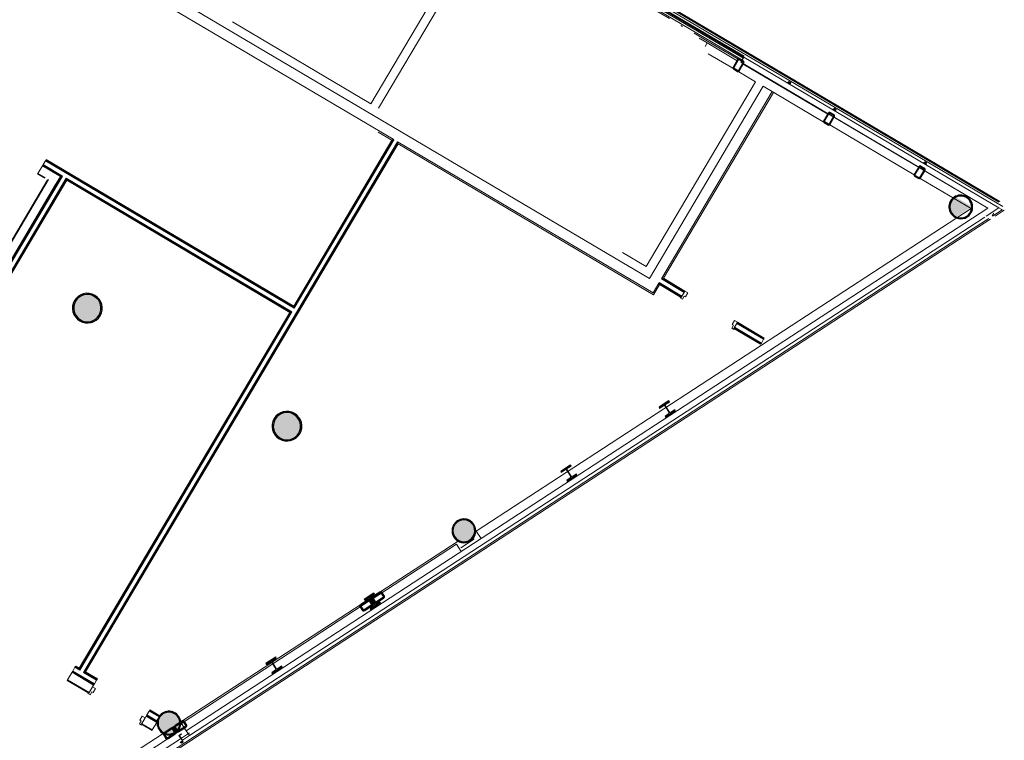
# Model space of a CAD drawing. Header units: metres. Extents: x 90929.1 to 91021.7, y 464820.1 to 464912.3.
# Tile 51 of 63: x 91004.8 to 91021.7, y 464875.5 to 464887.8. Entities that reach past the tile are written whole.
import ezdxf

# ---------------------------------------------------------------- set-up
doc = ezdxf.new("R2010")
doc.units = ezdxf.units.M
doc.linetypes.add('Overhead', pattern=[3.96875, 2.38125, -1.5875])
for name, color, linetype, lineweight in [('A-DETL-MBND', 5, 'Continuous', 9), ('A-DOOR', 31, 'Continuous', 9), ('A-FLOR', 192, 'Continuous', 9), ('A-FLOR-OVHD', 1, 'Overhead', 9), ('A-GENM', 13, 'Continuous', 9), ('A-GLAZ-CWMG', 51, 'Continuous', 9), ('A-WALL', 113, 'Continuous', 9), ('A-WALL-FNSH', 113, 'Continuous', 9), ('S-BEAM', 12, 'Continuous', 9), ('S-COLS', 52, 'Continuous', 9)]:
    doc.layers.add(name, color=color, linetype=linetype, lineweight=lineweight)

# ---------------------------------------------------------------- blocks, each defined once
blk = doc.blocks.new('Rectangular Mullion - 31_Jazo stijl rechts_onder-9749309-Situatie Nieuw')
at = {"layer": 'A-GLAZ-CWMG'}
for p, q in [((42258, -33737), (42774, -34043)), ((42270, -33716), (42787, -34021)), ((42288, -33686), (42804, -33991)), ((42804, -33991), (42787, -34021)), ((42787, -34021), (42774, -34043))]:
    blk.add_line(p, q, dxfattribs=at)
blk = doc.blocks.new('Rectangular Mullion - 31_Jazo stijl rechts_onder-V59-Situatie Nieuw')
at = {"layer": 'A-GLAZ-CWMG'}
for p, q in [((41225, -33126), (41547, -33317)), ((41237, -33105), (42270, -33716)), ((41255, -33075), (42288, -33686)), ((41746, -33435), (41771, -33450)), ((41970, -33567), (42258, -33737))]:
    blk.add_line(p, q, dxfattribs=at)
blk = doc.blocks.new('21_GM_staandersmal lamellen wand - 21_GM_staandersmal lamellen wand-10015546-Situatie Nieuw')
at = {"layer": 'A-GENM'}
for p, q in [((-25, 33), (-25, 18)), ((-25, 18), (25, 18)), ((-20, 23), (-20, 33)), ((25, 23), (-20, 23)), ((-18, 18), (-18, 0)), ((-12, 18), (-18, 18)), ((-18, 0), (18, 0)), ((-15, 9), (-15, 14)), ((-15, 14), (-12, 14)), ((15, 9), (-15, 9)), ((-12, 14), (-12, 18)), ((18, 18), (12, 18)), ((12, 18), (12, 14)), ((12, 14), (15, 14)), ((15, 14), (15, 9)), ((18, 0), (18, 18)), ((25, 18), (25, 23))]:
    blk.add_line(p, q, dxfattribs=at)
blk = doc.blocks.new('32_D_H0_V0 - hout - H02_B60 deur 976x2646 rechtsdraaiend-11670365-Situatie Nieuw')
at = {"layer": 'A-DOOR'}
for p, q in [((-490, 94), (-532, 94)), ((-532, 94), (-532, 80)), ((-522, 80), (-522, -45)), ((-490, 35), (-490, 94)), ((-465, 35), (-490, 35)), ((-465, -45), (-465, 35)), ((490, 35), (465, 35)), ((465, 35), (465, -45)), ((532, 94), (490, 94)), ((490, 94), (490, 35)), ((522, -45), (522, 80)), ((532, 80), (532, 94)), ((-522, -45), (-465, -45)), ((465, -45), (522, -45))]:
    blk.add_line(p, q, dxfattribs=at)
blk = doc.blocks.new('Basic Wall _ 21_kantplank - ___-10111498-Situatie Nieuw')
at = {"layer": 'A-WALL'}
for p, q in [((7352, 43273), (7352, 59172)), ((7377, 43273), (7377, 59270)), ((7377, 43273), (7352, 43273)), ((7379, 43273), (7377, 43273))]:
    blk.add_line(p, q, dxfattribs=at)
blk = doc.blocks.new('Basic Wall _ 21_kantplank - ___-10286574-Situatie Nieuw')
at = {"layer": 'A-DETL-MBND'}
for p, q in [((7421, 59322), (7498, 59284)), ((7434, 59288), (7612, 59200)), ((7498, 59284), (7589, 59239)), ((7673, 59198), (7702, 59183)), ((7680, 59167), (7962, 59027)), ((7703, 59183), (7977, 59048)), ((7962, 59027), (59322, 33674)), ((7977, 59048), (59330, 33698))]:
    blk.add_line(p, q, dxfattribs=at)
blk = doc.blocks.new('32_D_H0_V0 - hout - H01_B60 deur _met rooster_ 930x2400 rechtsdraaiend-11669972-Situatie Nieuw')
at = {"layer": 'A-DOOR'}
for p, q in [((-490, 77), (-532, 77)), ((-532, 77), (-532, 63)), ((-522, 63), (-522, -62)), ((-490, 18), (-490, 77)), ((-465, 18), (-490, 18)), ((-465, -62), (-465, 18)), ((490, 18), (465, 18)), ((465, 18), (465, -62)), ((532, 77), (490, 77)), ((490, 77), (490, 18)), ((522, -62), (522, 63)), ((532, 63), (532, 77)), ((-522, -62), (-465, -62)), ((465, -62), (522, -62))]:
    blk.add_line(p, q, dxfattribs=at)
blk = doc.blocks.new('21_GM_staandersmal lamellen wand - 21_GM_staandersmal lamellen wand-10060203-Situatie Nieuw')
at = {"layer": 'A-GENM'}
for p, q in [((-18, 0), (-18, -17.5)), ((18, 0), (-18, 0)), ((18, -17.5), (18, 0)), ((-25, -128), (-70, -128)), ((-70, -128), (-70, -133)), ((-70, -133), (-20, -133)), ((-25, -17.5), (-25, -128)), ((25, -17.5), (-25, -17.5)), ((-20, -133), (-20, -22.5)), ((-20, -22.5), (25, -22.5)), ((-18, -17.5), (-11.6, -17.5)), ((-15.5, -14), (-15.5, -9.2)), ((-15.5, -9.2), (15.5, -9.2)), ((-11.6, -14), (-15.5, -14)), ((-11.6, -17.5), (-11.6, -14)), ((15.5, -14), (11.6, -14)), ((11.6, -14), (11.6, -17.5)), ((11.6, -17.5), (18, -17.5)), ((15.5, -9.2), (15.5, -14)), ((25, -22.5), (25, -17.5))]:
    blk.add_line(p, q, dxfattribs=at)
blk = doc.blocks.new('NLRS_28_SF_LIB_balk koker_generiek_ISR - K120x120x12_5-1984142-Situatie Nieuw')
at = {"layer": 'S-BEAM', "lineweight": 18}
blk.add_hatch(color=256, dxfattribs=at).paths.add_polyline_path([(36468, -43249), (36582, -43168), (36579, -43164), (36466, -43245), (36468, -43248)], flags=0)
for p, q in [((36409, -43275), (36403, -43279)), ((36463, -43240), (36421, -43267)), ((36257, -43374), (34740, -44364)), ((36497, -43361), (36528, -43341)), ((34728, -44371), (34716, -44379))]:
    blk.add_line(p, q, dxfattribs=at)
at = {"layer": 'S-BEAM', "lineweight": 25}
for p, q in [((36446, -43273), (36491, -43342)), ((36579, -43164), (36463, -43240)), ((36509, -43331), (36464, -43262)), ((36469, -43251), (36586, -43174)), ((36638, -43254), (36521, -43330)), ((36528, -43341), (36645, -43264)), ((36599, -43174), (36644, -43243)), ((36661, -43231), (36616, -43162))]:
    blk.add_line(p, q, dxfattribs=at)
at = {"layer": 'S-BEAM', "lineweight": 25, "flags": 128}
for points in [[(36463, -43240), (36458, -43244), (36453, -43248), (36449, -43252), (36447, -43257), (36445, -43261), (36444, -43266), (36445, -43270), (36446, -43273)], [(36464, -43262), (36463, -43260), (36463, -43259), (36463, -43258), (36464, -43256), (36465, -43255), (36466, -43253), (36468, -43252), (36469, -43251)], [(36616, -43162), (36614, -43159), (36610, -43157), (36606, -43156), (36601, -43156), (36596, -43157), (36590, -43158), (36585, -43161), (36579, -43164)], [(36586, -43174), (36588, -43173), (36590, -43172), (36592, -43172), (36594, -43172), (36595, -43172), (36597, -43172), (36598, -43173), (36599, -43174)], [(36644, -43243), (36644, -43244), (36644, -43245), (36644, -43247), (36643, -43248), (36643, -43250), (36641, -43251), (36640, -43253), (36638, -43254)], [(36645, -43264), (36650, -43261), (36654, -43256), (36658, -43252), (36661, -43247), (36663, -43243), (36663, -43239), (36663, -43235), (36661, -43231)], [(36491, -43342), (36494, -43345), (36497, -43347), (36501, -43348), (36506, -43348), (36512, -43348), (36517, -43346), (36523, -43344), (36528, -43341)], [(36521, -43330), (36519, -43331), (36518, -43332), (36516, -43332), (36514, -43333), (36512, -43333), (36511, -43332), (36510, -43332), (36509, -43331)]]:
    blk.add_lwpolyline(points, dxfattribs=at)
blk = doc.blocks.new('NLRS_28_SF_LIB_balk koker_generiek_ISR - K120x120x12_5-1984095-Situatie Nieuw')
at = {"layer": 'S-BEAM', "lineweight": 18}
blk.add_hatch(color=256, dxfattribs=at).paths.add_polyline_path([(36262, -43383), (36377, -43303), (36374, -43298), (36260, -43379), (36262, -43382)], flags=0)
for p, q in [((37965, -42403), (38185, -42260)), ((37918, -42291), (36579, -43164)), ((36414, -43272), (36374, -43298)), ((36434, -43259), (36421, -43267)), ((36439, -43399), (36470, -43378))]:
    blk.add_line(p, q, dxfattribs=at)
at = {"layer": 'S-BEAM', "lineweight": 25}
for p, q in [((36240, -43407), (36285, -43477)), ((36374, -43298), (36257, -43374)), ((36303, -43465), (36258, -43396)), ((36263, -43385), (36380, -43309)), ((36432, -43388), (36315, -43464)), ((36322, -43475), (36439, -43399)), ((36393, -43308), (36438, -43377)), ((36455, -43366), (36410, -43296))]:
    blk.add_line(p, q, dxfattribs=at)
at = {"layer": 'S-BEAM', "lineweight": 25, "flags": 128}
for points in [[(36257, -43374), (36252, -43378), (36247, -43382), (36244, -43387), (36241, -43391), (36239, -43396), (36238, -43400), (36239, -43404), (36240, -43407)], [(36258, -43396), (36258, -43395), (36257, -43393), (36258, -43392), (36258, -43390), (36259, -43389), (36260, -43387), (36262, -43386), (36263, -43385)], [(36410, -43296), (36408, -43294), (36404, -43292), (36400, -43291), (36395, -43290), (36390, -43291), (36385, -43293), (36379, -43295), (36374, -43298)], [(36380, -43309), (36382, -43308), (36384, -43307), (36386, -43306), (36388, -43306), (36389, -43306), (36391, -43306), (36392, -43307), (36393, -43308)], [(36438, -43377), (36438, -43378), (36438, -43380), (36438, -43381), (36438, -43382), (36437, -43384), (36435, -43386), (36434, -43387), (36432, -43388)], [(36439, -43399), (36444, -43395), (36449, -43391), (36452, -43386), (36455, -43382), (36457, -43377), (36457, -43373), (36457, -43369), (36455, -43366)], [(36285, -43477), (36288, -43479), (36291, -43481), (36296, -43482), (36300, -43483), (36306, -43482), (36311, -43480), (36317, -43478), (36322, -43475)], [(36315, -43464), (36314, -43465), (36312, -43466), (36310, -43467), (36308, -43467), (36306, -43467), (36305, -43467), (36304, -43466), (36303, -43465)]]:
    blk.add_lwpolyline(points, dxfattribs=at)
at = {"layer": 'S-BEAM', "lineweight": 18}
blk.add_ellipse((38175, -42244), major_axis=(-10.2, 15.7), ratio=0.590823, start_param=3.141593, end_param=4.712389, dxfattribs=at)
blk = doc.blocks.new('NLRS_28_SF_LIB_balk koker_generiek_ISR - K120x120x12_5-2049080-Situatie Nieuw')
at = {"layer": 'S-BEAM', "lineweight": 18}
h = blk.add_hatch(color=256, dxfattribs=at)
h.paths.add_polyline_path([(33106, -45550), (33124, -45539), (33113, -45528), (33101, -45543), (33105, -45548)], flags=0)
h.paths.add_polyline_path([(33143, -45548), (33258, -45467), (33254, -45461), (33139, -45541), (33143, -45548)], flags=0)
h.paths.add_polyline_path([(33153, -45414), (33200, -45377), (33196, -45371), (33156, -45403), (33153, -45412)], flags=0)
for p, q in [((33078, -45448), (33042, -45471)), ((32874, -45581), (31825, -46265)), ((33094, -45580), (33143, -45548)), ((31443, -46657), (32960, -45668)), ((31768, -46302), (31377, -46557)), ((31370, -46561), (31354, -46572)), ((31419, -46673), (31436, -46662))]:
    blk.add_line(p, q, dxfattribs=at)
at = {"layer": 'S-BEAM', "lineweight": 25}
for p, q in [((33196, -45371), (33078, -45448)), ((33084, -45458), (33202, -45381)), ((33254, -45461), (33136, -45538)), ((33215, -45381), (33260, -45450)), ((33278, -45438), (33233, -45369)), ((33061, -45481), (33106, -45550)), ((33124, -45539), (33079, -45469)), ((33143, -45548), (33261, -45471))]:
    blk.add_line(p, q, dxfattribs=at)
at = {"layer": 'S-BEAM', "lineweight": 25, "flags": 128}
for points in [[(33078, -45448), (33073, -45452), (33068, -45456), (33064, -45460), (33062, -45465), (33060, -45469), (33059, -45474), (33059, -45478), (33061, -45481)], [(33079, -45469), (33078, -45468), (33078, -45467), (33078, -45466), (33079, -45464), (33080, -45462), (33081, -45461), (33083, -45460), (33084, -45458)], [(33233, -45369), (33230, -45366), (33227, -45364), (33222, -45363), (33218, -45363), (33212, -45364), (33207, -45365), (33201, -45368), (33196, -45371)], [(33202, -45381), (33204, -45380), (33206, -45380), (33208, -45379), (33210, -45379), (33211, -45379), (33213, -45379), (33214, -45380), (33215, -45381)], [(33260, -45450), (33260, -45451), (33260, -45452), (33260, -45454), (33260, -45455), (33259, -45457), (33257, -45458), (33256, -45460), (33254, -45461)], [(33261, -45471), (33266, -45468), (33271, -45464), (33274, -45459), (33277, -45454), (33279, -45450), (33280, -45446), (33279, -45442), (33278, -45438)], [(33106, -45550), (33109, -45553), (33112, -45555), (33116, -45556), (33121, -45556), (33126, -45555), (33132, -45554), (33138, -45552), (33143, -45548)], [(33136, -45538), (33134, -45539), (33133, -45540), (33131, -45540), (33129, -45541), (33127, -45540), (33126, -45540), (33125, -45539), (33124, -45539)]]:
    blk.add_lwpolyline(points, dxfattribs=at)
blk = doc.blocks.new('NLRS_28_SF_LIB_balk koker_generiek_ISR - K120x120x12_5-V36-Situatie Nieuw')
at = {"layer": 'S-BEAM', "lineweight": 18}
h = blk.add_hatch(color=256, dxfattribs=at)
h.paths.add_polyline_path([(32923, -45670), (32940, -45658), (32892, -45591), (32878, -45601), (32916, -45659)], flags=0)
h.paths.add_polyline_path([(32960, -45668), (33073, -45587), (33066, -45584), (32956, -45662), (32959, -45668)], flags=0)
h.paths.add_polyline_path([(32901, -45578), (32931, -45553), (32912, -45556), (32897, -45572), (32901, -45578)], flags=0)
h.paths.add_polyline_path([(33075, -45570), (33092, -45558), (33086, -45553), (33070, -45563)], flags=0)
for p, q in [((34733, -44368), (33196, -45371)), ((34757, -44352), (34745, -44360)), ((33042, -45471), (33011, -45491)), ((33076, -45592), (33125, -45560))]:
    blk.add_line(p, q, dxfattribs=at)
at = {"layer": 'S-BEAM', "lineweight": 25}
for p, q in [((32878, -45601), (32923, -45670)), ((33011, -45491), (32894, -45568)), ((32940, -45658), (32895, -45589)), ((32901, -45578), (33018, -45502)), ((33070, -45581), (32953, -45658)), ((32960, -45668), (33076, -45592)), ((33030, -45501), (33075, -45570)), ((33093, -45559), (33048, -45490))]:
    blk.add_line(p, q, dxfattribs=at)
at = {"layer": 'S-BEAM', "lineweight": 25, "flags": 128}
for points in [[(32894, -45568), (32889, -45571), (32885, -45575), (32881, -45580), (32878, -45584), (32876, -45589), (32876, -45593), (32876, -45597), (32878, -45601)], [(32895, -45589), (32895, -45588), (32895, -45587), (32895, -45585), (32896, -45584), (32896, -45582), (32898, -45581), (32899, -45579), (32901, -45578)], [(33048, -45490), (33045, -45487), (33042, -45485), (33038, -45484), (33033, -45484), (33027, -45484), (33022, -45486), (33016, -45488), (33011, -45491)], [(33018, -45502), (33020, -45501), (33021, -45500), (33023, -45499), (33025, -45499), (33027, -45499), (33028, -45500), (33029, -45500), (33030, -45501)], [(33075, -45570), (33076, -45572), (33076, -45573), (33075, -45574), (33075, -45576), (33074, -45577), (33073, -45579), (33071, -45580), (33070, -45581)], [(33076, -45592), (33081, -45588), (33086, -45584), (33090, -45580), (33092, -45575), (33094, -45570), (33095, -45566), (33094, -45562), (33093, -45559)], [(32923, -45670), (32925, -45673), (32929, -45674), (32933, -45676), (32938, -45676), (32943, -45675), (32949, -45674), (32954, -45671), (32960, -45668)], [(32953, -45658), (32951, -45659), (32949, -45659), (32947, -45660), (32945, -45660), (32944, -45660), (32942, -45660), (32941, -45659), (32940, -45658)]]:
    blk.add_lwpolyline(points, dxfattribs=at)

msp = doc.modelspace()

# ---------------------------------------------------------------- hatches: boundary and pattern name
at = {"layer": 'S-COLS', "lineweight": 5}
h = msp.add_hatch(color=256, dxfattribs=at)
h.paths.add_polyline_path([(91017.131, 464886.926), (91017.214, 464887.066), (91017.203, 464887.072), (91017.121, 464886.932)], flags=0)
h.paths.add_polyline_path([(91017.106, 464886.919), (91017.112, 464886.93), (91017.041, 464886.972), (91017.035, 464886.961)], flags=0)
h.paths.add_polyline_path([(91017.12, 464886.917), (91017.131, 464886.926), (91017.112, 464886.925), (91017.112, 464886.918), (91017.117, 464886.918)], flags=0)
h.paths.add_polyline_path([(91017.028, 464886.987), (91017.039, 464886.981), (91017.122, 464887.121), (91017.111, 464887.127), (91017.038, 464887.004)], flags=0)
h.paths.add_polyline_path([(91017.035, 464886.961), (91017.034, 464886.981), (91017.028, 464886.987), (91017.028, 464886.97)], flags=0)
h.paths.add_polyline_path([(91017.214, 464887.066), (91017.214, 464887.083), (91017.206, 464887.087), (91017.208, 464887.072), (91017.209, 464887.072)], flags=0)
h.paths.add_polyline_path([(91017.201, 464887.081), (91017.207, 464887.091), (91017.136, 464887.134), (91017.13, 464887.123), (91017.176, 464887.096)], flags=0)
h.paths.add_polyline_path([(91017.125, 464887.123), (91017.13, 464887.134), (91017.122, 464887.136), (91017.114, 464887.126), (91017.122, 464887.124)], flags=0)
h = msp.add_hatch(color=256, dxfattribs=at)
h.paths.add_polyline_path([(91018.68, 464886.009), (91018.763, 464886.149), (91018.752, 464886.156), (91018.67, 464886.016)], flags=0)
h.paths.add_polyline_path([(91018.655, 464886.003), (91018.661, 464886.014), (91018.59, 464886.056), (91018.584, 464886.045), (91018.637, 464886.014)], flags=0)
h.paths.add_polyline_path([(91018.669, 464886.001), (91018.68, 464886.009), (91018.661, 464886.009), (91018.661, 464886.002), (91018.666, 464886.001)], flags=0)
h.paths.add_polyline_path([(91018.577, 464886.07), (91018.588, 464886.064), (91018.671, 464886.204), (91018.66, 464886.21), (91018.587, 464886.087)], flags=0)
h.paths.add_polyline_path([(91018.584, 464886.045), (91018.583, 464886.064), (91018.576, 464886.064), (91018.577, 464886.054)], flags=0)
h.paths.add_polyline_path([(91018.763, 464886.149), (91018.764, 464886.165), (91018.757, 464886.175), (91018.757, 464886.156)], flags=0)
h.paths.add_polyline_path([(91018.75, 464886.164), (91018.757, 464886.175), (91018.686, 464886.217), (91018.679, 464886.206), (91018.748, 464886.165)], flags=0)
h.paths.add_polyline_path([(91018.675, 464886.207), (91018.679, 464886.218), (91018.666, 464886.215), (91018.663, 464886.209), (91018.671, 464886.208)], flags=0)
h = msp.add_hatch(color=256, dxfattribs=at)
h.paths.add_polyline_path([(91020.23, 464885.093), (91020.312, 464885.233), (91020.302, 464885.239), (91020.219, 464885.099)], flags=0)
h.paths.add_polyline_path([(91020.204, 464885.086), (91020.21, 464885.097), (91020.139, 464885.139), (91020.133, 464885.128), (91020.186, 464885.097)], flags=0)
h.paths.add_polyline_path([(91020.218, 464885.084), (91020.23, 464885.093), (91020.21, 464885.092), (91020.21, 464885.085), (91020.215, 464885.085)], flags=0)
h.paths.add_polyline_path([(91020.126, 464885.154), (91020.137, 464885.147), (91020.219, 464885.288), (91020.209, 464885.294), (91020.142, 464885.181)], flags=0)
h.paths.add_polyline_path([(91020.133, 464885.128), (91020.132, 464885.147), (91020.126, 464885.154), (91020.126, 464885.137)], flags=0)
h.paths.add_polyline_path([(91020.312, 464885.233), (91020.313, 464885.249), (91020.306, 464885.258), (91020.307, 464885.239)], flags=0)
h.paths.add_polyline_path([(91020.299, 464885.248), (91020.306, 464885.258), (91020.235, 464885.3), (91020.228, 464885.29), (91020.298, 464885.249)], flags=0)
h.paths.add_polyline_path([(91020.224, 464885.29), (91020.228, 464885.301), (91020.219, 464885.301), (91020.209, 464885.294), (91020.22, 464885.291)], flags=0)
h = msp.add_hatch(color=256, dxfattribs=at)
h.paths.add_polyline_path([(91020.833, 464884.418), (91020.85, 464884.428), (91020.831, 464884.436), (91020.786, 464884.473), (91020.766, 464884.497), (91020.741, 464884.559), (91020.737, 464884.603), (91020.74, 464884.637), (91020.758, 464884.686), (91020.771, 464884.709), (91020.802, 464884.742), (91020.839, 464884.768), (91020.825, 464884.776), (91020.78, 464884.742), (91020.753, 464884.709), (91020.732, 464884.667), (91020.721, 464884.608), (91020.725, 464884.559), (91020.736, 464884.521), (91020.765, 464884.473), (91020.803, 464884.436), (91020.831, 464884.418)], flags=0)
h.paths.add_polyline_path([(91021.108, 464884.597), (91021.118, 464884.603), (91021.109, 464884.603), (91021.108, 464884.597)], flags=0)
for points in [[(91020.85, 464884.428), (91021.109, 464884.603), (91021.106, 464884.61), (91020.84, 464884.767), (91020.802, 464884.742), (91020.771, 464884.709), (91020.748, 464884.666), (91020.737, 464884.603), (91020.741, 464884.559), (91020.746, 464884.537), (91020.768, 464884.494), (91020.802, 464884.457), (91020.842, 464884.431)], [(91005.965, 464882.635), (91006.018, 464882.636), (91006.068, 464882.649), (91006.115, 464882.673), (91006.155, 464882.707), (91006.187, 464882.749), (91006.208, 464882.796), (91006.218, 464882.848), (91006.212, 464882.918), (91006.204, 464882.951), (91006.18, 464882.997), (91006.146, 464883.038), (91006.104, 464883.069), (91006.043, 464883.093), (91006.005, 464883.101), (91005.929, 464883.093), (91005.902, 464883.086), (91005.855, 464883.062), (91005.815, 464883.029), (91005.784, 464882.987), (91005.762, 464882.939), (91005.752, 464882.887), (91005.758, 464882.818), (91005.766, 464882.785), (91005.79, 464882.738), (91005.824, 464882.698), (91005.866, 464882.666), (91005.914, 464882.645), (91005.958, 464882.636)], [(91009.379, 464880.614), (91009.432, 464880.616), (91009.5, 464880.638), (91009.529, 464880.653), (91009.569, 464880.687), (91009.601, 464880.728), (91009.622, 464880.776), (91009.632, 464880.828), (91009.626, 464880.898), (91009.618, 464880.931), (91009.594, 464880.977), (91009.56, 464881.017), (91009.5, 464881.057), (91009.466, 464881.071), (91009.419, 464881.081), (91009.367, 464881.079), (91009.316, 464881.066), (91009.27, 464881.042), (91009.229, 464881.009), (91009.198, 464880.967), (91009.176, 464880.919), (91009.166, 464880.867), (91009.172, 464880.797), (91009.181, 464880.764), (91009.205, 464880.718), (91009.238, 464880.678), (91009.28, 464880.646), (91009.328, 464880.625), (91009.372, 464880.616)], [(91012.421, 464878.87), (91012.465, 464878.874), (91012.508, 464878.889), (91012.546, 464878.914), (91012.583, 464878.958), (91012.599, 464878.986), (91012.611, 464879.029), (91012.612, 464879.075), (91012.592, 464879.14), (91012.582, 464879.159), (91012.544, 464879.2), (91012.517, 464879.22), (91012.456, 464879.24), (91012.415, 464879.243), (91012.385, 464879.24), (91012.343, 464879.225), (91012.305, 464879.2), (91012.274, 464879.167), (91012.252, 464879.128), (91012.24, 464879.084), (91012.239, 464879.039), (91012.249, 464878.995), (91012.269, 464878.955), (91012.31, 464878.911), (91012.355, 464878.885), (91012.392, 464878.874), (91012.42, 464878.87)], [(91007.376, 464875.564), (91007.447, 464875.576), (91007.489, 464875.596), (91007.527, 464875.627), (91007.551, 464875.657), (91007.576, 464875.713), (91007.583, 464875.76), (91007.579, 464875.77), (91007.567, 464875.756), (91007.561, 464875.717), (91007.544, 464875.676), (91007.528, 464875.638), (91007.53, 464875.631), (91007.511, 464875.625), (91007.504, 464875.626), (91007.498, 464875.615), (91007.497, 464875.61), (91007.481, 464875.603), (91007.478, 464875.608), (91007.443, 464875.592), (91007.398, 464875.582), (91007.353, 464875.583), (91007.306, 464875.596), (91007.297, 464875.601), (91007.272, 464875.617), (91007.241, 464875.645), (91007.217, 464875.68), (91007.201, 464875.723), (91007.195, 464875.749), (91007.197, 464875.797), (91007.217, 464875.854), (91007.241, 464875.889), (91007.273, 464875.918), (91007.306, 464875.938), (91007.36, 464875.952), (91007.387, 464875.954), (91007.453, 464875.939), (91007.489, 464875.919), (91007.52, 464875.891), (91007.538, 464875.869), (91007.558, 464875.829), (91007.572, 464875.78), (91007.582, 464875.792), (91007.563, 464875.856), (91007.538, 464875.894), (91007.501, 464875.929), (91007.459, 464875.953), (91007.424, 464875.965), (91007.363, 464875.968), (91007.338, 464875.965), (91007.278, 464875.941), (91007.238, 464875.909), (91007.212, 464875.877), (91007.187, 464875.822), (91007.18, 464875.787), (91007.182, 464875.735), (91007.195, 464875.689), (91007.211, 464875.656), (91007.254, 464875.61), (91007.303, 464875.581), (91007.351, 464875.568), (91007.363, 464875.566)], [(91007.377, 464875.58), (91007.443, 464875.592), (91007.484, 464875.612), (91007.513, 464875.636), (91007.544, 464875.676), (91007.561, 464875.719), (91007.567, 464875.762), (91007.562, 464875.764), (91007.566, 464875.792), (91007.558, 464875.829), (91007.528, 464875.881), (91007.493, 464875.916), (91007.453, 464875.939), (91007.415, 464875.95), (91007.386, 464875.954), (91007.341, 464875.95), (91007.299, 464875.935), (91007.254, 464875.902), (91007.226, 464875.869), (91007.203, 464875.82), (91007.196, 464875.787), (91007.198, 464875.737), (91007.212, 464875.69), (91007.23, 464875.658), (91007.273, 464875.616), (91007.302, 464875.602), (91007.305, 464875.606), (91007.335, 464875.618), (91007.342, 464875.615), (91007.317, 464875.593), (91007.355, 464875.583), (91007.366, 464875.581)]]:
    msp.add_hatch(color=256, dxfattribs=at).paths.add_polyline_path(points, flags=0)
h = msp.add_hatch(color=256, dxfattribs=at)
h.paths.add_polyline_path([(91006.009, 464882.615), (91006.086, 464882.636), (91006.115, 464882.65), (91006.169, 464882.695), (91006.189, 464882.716), (91006.218, 464882.769), (91006.236, 464882.838), (91006.239, 464882.865), (91006.228, 464882.936), (91006.213, 464882.978), (91006.18, 464883.029), (91006.146, 464883.063), (91006.099, 464883.093), (91006.049, 464883.112), (91006.005, 464883.12), (91005.934, 464883.115), (91005.885, 464883.099), (91005.855, 464883.085), (91005.801, 464883.041), (91005.781, 464883.019), (91005.752, 464882.967), (91005.735, 464882.904), (91005.733, 464882.855), (91005.742, 464882.799), (91005.752, 464882.767), (91005.778, 464882.721), (91005.824, 464882.673), (91005.871, 464882.642), (91005.914, 464882.625), (91005.965, 464882.615)], flags=0)
h.paths.add_polyline_path([(91005.965, 464882.635), (91005.904, 464882.649), (91005.847, 464882.681), (91005.824, 464882.698), (91005.79, 464882.738), (91005.766, 464882.785), (91005.753, 464882.835), (91005.754, 464882.899), (91005.768, 464882.951), (91005.784, 464882.987), (91005.817, 464883.03), (91005.861, 464883.065), (91005.902, 464883.086), (91005.958, 464883.1), (91006.014, 464883.099), (91006.066, 464883.086), (91006.123, 464883.055), (91006.146, 464883.038), (91006.18, 464882.997), (91006.204, 464882.951), (91006.217, 464882.888), (91006.216, 464882.837), (91006.204, 464882.787), (91006.187, 464882.749), (91006.153, 464882.705), (91006.11, 464882.67), (91006.058, 464882.646), (91006.018, 464882.636)], flags=0)
h = msp.add_hatch(color=256, dxfattribs=at)
h.paths.add_polyline_path([(91015.772, 464881.158), (91015.939, 464881.267), (91015.931, 464881.28), (91015.764, 464881.171)], flags=0)
h.paths.add_polyline_path([(91015.871, 464881.181), (91015.879, 464881.186), (91015.869, 464881.2), (91015.864, 464881.191)], flags=0)
h.paths.add_polyline_path([(91015.862, 464881.195), (91015.862, 464881.21), (91015.854, 464881.201)], flags=0)
h = msp.add_hatch(color=256, dxfattribs=at)
h.paths.add_polyline_path([(91009.423, 464880.595), (91009.5, 464880.616), (91009.529, 464880.63), (91009.583, 464880.675), (91009.603, 464880.696), (91009.632, 464880.748), (91009.649, 464880.809), (91009.653, 464880.845), (91009.644, 464880.911), (91009.627, 464880.958), (91009.594, 464881.009), (91009.56, 464881.043), (91009.519, 464881.07), (91009.466, 464881.092), (91009.419, 464881.1), (91009.348, 464881.095), (91009.299, 464881.079), (91009.27, 464881.065), (91009.229, 464881.036), (91009.193, 464880.995), (91009.166, 464880.947), (91009.151, 464880.903), (91009.145, 464880.85), (91009.15, 464880.797), (91009.166, 464880.747), (91009.192, 464880.7), (91009.238, 464880.652), (91009.285, 464880.622), (91009.328, 464880.605), (91009.379, 464880.595), (91009.419, 464880.595)], flags=0)
h.paths.add_polyline_path([(91009.379, 464880.614), (91009.318, 464880.629), (91009.261, 464880.661), (91009.229, 464880.688), (91009.205, 464880.718), (91009.181, 464880.764), (91009.168, 464880.815), (91009.168, 464880.879), (91009.182, 464880.931), (91009.198, 464880.967), (91009.231, 464881.01), (91009.275, 464881.045), (91009.326, 464881.069), (91009.367, 464881.079), (91009.432, 464881.078), (91009.483, 464881.065), (91009.538, 464881.034), (91009.568, 464881.009), (91009.594, 464880.977), (91009.618, 464880.931), (91009.631, 464880.88), (91009.63, 464880.816), (91009.618, 464880.767), (91009.601, 464880.728), (91009.567, 464880.685), (91009.524, 464880.65), (91009.466, 464880.625), (91009.432, 464880.616)], flags=0)
h = msp.add_hatch(color=256, dxfattribs=at)
h.paths.add_polyline_path([(91014.091, 464880.062), (91014.258, 464880.171), (91014.25, 464880.183), (91014.082, 464880.074)], flags=0)
h.paths.add_polyline_path([(91014.19, 464880.084), (91014.197, 464880.089), (91014.188, 464880.104), (91014.18, 464880.099), (91014.188, 464880.087)], flags=0)
h.paths.add_polyline_path([(91014.18, 464880.099), (91014.18, 464880.114), (91014.173, 464880.104)], flags=0)
h = msp.add_hatch(color=256, dxfattribs=at)
h.paths.add_polyline_path([(91012.42, 464878.854), (91012.492, 464878.866), (91012.534, 464878.887), (91012.572, 464878.918), (91012.595, 464878.947), (91012.615, 464878.986), (91012.627, 464879.029), (91012.627, 464879.081), (91012.612, 464879.135), (91012.582, 464879.184), (91012.546, 464879.219), (91012.511, 464879.24), (91012.458, 464879.256), (91012.416, 464879.259), (91012.382, 464879.255), (91012.336, 464879.239), (91012.283, 464879.2), (91012.256, 464879.167), (91012.235, 464879.125), (91012.224, 464879.063), (91012.223, 464879.038), (91012.239, 464878.979), (91012.269, 464878.93), (91012.305, 464878.895), (91012.346, 464878.871), (91012.395, 464878.858)], flags=0)
h.paths.add_polyline_path([(91012.421, 464878.87), (91012.355, 464878.885), (91012.327, 464878.898), (91012.292, 464878.927), (91012.269, 464878.955), (91012.249, 464878.995), (91012.239, 464879.039), (91012.241, 464879.087), (91012.261, 464879.144), (91012.274, 464879.167), (91012.305, 464879.2), (91012.343, 464879.225), (91012.385, 464879.24), (91012.431, 464879.244), (91012.492, 464879.231), (91012.525, 464879.215), (91012.564, 464879.181), (91012.592, 464879.14), (91012.605, 464879.105), (91012.612, 464879.07), (91012.61, 464879.027), (91012.592, 464878.973), (91012.568, 464878.937), (91012.527, 464878.901), (91012.508, 464878.889), (91012.465, 464878.874), (91012.429, 464878.871)], flags=0)
h = msp.add_hatch(color=256, dxfattribs=at)
h.paths.add_polyline_path([(91010.728, 464877.868), (91010.895, 464877.978), (91010.886, 464877.989), (91010.723, 464877.876), (91010.725, 464877.873)], flags=0)
h.paths.add_polyline_path([(91010.827, 464877.891), (91010.832, 464877.901), (91010.824, 464877.91), (91010.821, 464877.901), (91010.826, 464877.893)], flags=0)
h.paths.add_polyline_path([(91010.818, 464877.905), (91010.817, 464877.92), (91010.81, 464877.911), (91010.818, 464877.905)], flags=0)
h = msp.add_hatch(color=256, dxfattribs=at)
h.paths.add_polyline_path([(91009.047, 464876.772), (91009.212, 464876.884), (91009.206, 464876.893), (91009.04, 464876.782), (91009.045, 464876.774)], flags=0)
h.paths.add_polyline_path([(91009.146, 464876.794), (91009.15, 464876.804), (91009.14, 464876.811), (91009.139, 464876.804), (91009.145, 464876.795)], flags=0)
h.paths.add_polyline_path([(91009.136, 464876.809), (91009.141, 464876.827), (91009.129, 464876.814), (91009.136, 464876.809)], flags=0)

# ---------------------------------------------------------------- linework, layer by layer
at = {"layer": 'A-DETL-MBND'}
for p, q in [((91007.651, 464892.939), (91021.591, 464884.69)), ((91007.611, 464875.473), (91007.731, 464875.552))]:
    msp.add_line(p, q, dxfattribs=at)
at = {"layer": 'A-FLOR'}
for p, q in [((91017.217, 464887.179), (91007.866, 464892.712)), ((91016.587, 464887.405), (91016.451, 464887.485)), ((91017.115, 464886.918), (91017.034, 464886.966)), ((91006.767, 464874.968), (91007.611, 464875.519)), ((91007.615, 464875.521), (91007.735, 464875.6))]:
    msp.add_line(p, q, dxfattribs=at)
at = {"layer": 'A-FLOR-OVHD'}
msp.add_line((91021.462, 464884.447), (91021.491, 464884.495), dxfattribs=at)
at = {"layer": 'A-WALL'}
for p, q in [((91017.212, 464887.165), (91007.861, 464892.698)), ((91015.597, 464883.374), (91005.768, 464889.19)), ((91006.15, 464888.755), (91011.217, 464885.757)), ((91017.212, 464887.165), (91017.161, 464887.079)), ((91017.161, 464887.079), (91021.387, 464884.578)), ((91021.576, 464884.583), (91017.212, 464887.165)), ((91015.809, 464883.38), (91017.698, 464886.573)), ((91011.303, 464885.706), (91015.66, 464883.128)), ((91005.267, 464885.388), (91005.229, 464885.323)), ((91005.216, 464885.302), (91005.14, 464885.172)), ((91005.524, 464885.12), (91005.216, 464885.302)), ((91004.211, 464883.196), (91005.319, 464885.067)), ((91005.263, 464885.1), (91005.14, 464885.172)), ((91005.443, 464884.982), (91004.341, 464883.119)), ((91021.387, 464884.578), (91007.677, 464875.636)), ((91021.36, 464884.442), (91021.576, 464884.583)), ((91021.653, 464884.537), (91021.576, 464884.583)), ((91021.653, 464884.537), (91021.666, 464884.546)), ((91007.731, 464875.552), (91021.334, 464884.424)), ((91015.66, 464883.128), (91015.758, 464883.293)), ((91016.154, 464883.074), (91016.192, 464883.138)), ((91017.093, 464882.605), (91017.054, 464882.541)), ((91017.512, 464882.27), (91017.55, 464882.335)), ((91005.723, 464876.636), (91005.646, 464876.507)), ((91006.092, 464876.417), (91005.723, 464876.636)), ((91005.773, 464876.722), (91005.735, 464876.658)), ((91006.016, 464876.288), (91005.646, 464876.507)), ((91006.105, 464876.439), (91006.143, 464876.504)), ((91006.016, 464876.288), (91006.092, 464876.417)), ((91007.043, 464875.971), (91007.005, 464875.906)), ((91006.992, 464875.885), (91006.916, 464875.756)), ((91007.172, 464875.778), (91006.992, 464875.885)), ((91007.096, 464875.649), (91007.172, 464875.778)), ((91007.172, 464875.807), (91007.211, 464875.872)), ((91007.096, 464875.649), (91006.916, 464875.756)), ((91007.677, 464875.636), (91007.731, 464875.552))]:
    msp.add_line(p, q, dxfattribs=at)
at = {"layer": 'A-WALL-FNSH'}
for p, q in [((91012.707, 464889.527), (91010.836, 464886.365)), ((91010.965, 464886.289), (91012.836, 464889.45)), ((91010.836, 464886.365), (91008.47, 464887.766)), ((91016.587, 464887.405), (91016.551, 464887.344)), ((91017.099, 464887.102), (91016.587, 464887.405)), ((91016.605, 464887.22), (91017.023, 464886.973)), ((91017.023, 464886.973), (91017.099, 464887.102)), ((91017.203, 464887.041), (91017.126, 464886.912)), ((91017.126, 464886.912), (91017.414, 464886.741)), ((91018.648, 464886.185), (91017.203, 464887.041)), ((91017.414, 464886.741), (91015.544, 464883.58)), ((91015.597, 464883.374), (91017.544, 464886.665)), ((91015.837, 464883.378), (91017.72, 464886.56)), ((91017.544, 464886.665), (91018.572, 464886.056)), ((91018.572, 464886.056), (91018.648, 464886.185)), ((91018.758, 464886.134), (91018.681, 464886.005)), ((91020.203, 464885.279), (91018.758, 464886.134)), ((91010.961, 464885.879), (91011.193, 464885.742)), ((91018.681, 464886.005), (91020.127, 464885.15)), ((91005.921, 464876.635), (91011.292, 464885.712)), ((91011.193, 464885.742), (91009.514, 464882.904)), ((91009.519, 464882.887), (91011.217, 464885.757)), ((91009.523, 464882.869), (91011.228, 464885.75)), ((91011.228, 464885.75), (91011.217, 464885.757)), ((91011.303, 464885.706), (91011.292, 464885.712)), ((91005.938, 464876.639), (91011.303, 464885.706)), ((91005.955, 464876.644), (91011.301, 464885.678)), ((91011.301, 464885.678), (91015.669, 464883.094)), ((91005.28, 464885.409), (91005.267, 464885.388)), ((91005.267, 464885.388), (91009.523, 464882.869)), ((91005.274, 464885.398), (91009.519, 464882.887)), ((91009.514, 464882.904), (91005.28, 464885.409)), ((91005.229, 464885.323), (91005.216, 464885.302)), ((91005.223, 464885.312), (91005.541, 464885.124)), ((91005.229, 464885.323), (91005.558, 464885.128)), ((91020.127, 464885.15), (91020.203, 464885.279)), ((91020.307, 464885.218), (91020.23, 464885.088)), ((91021.387, 464884.578), (91020.307, 464885.218)), ((91005.305, 464885.063), (91004.203, 464883.201)), ((91004.351, 464883.113), (91005.541, 464885.124)), ((91004.362, 464883.107), (91005.558, 464885.128)), ((91004.427, 464883.069), (91005.623, 464885.09)), ((91004.437, 464883.062), (91005.627, 464885.073)), ((91004.448, 464883.056), (91005.632, 464885.056)), ((91005.14, 464885.172), (91005.135, 464885.164)), ((91005.135, 464885.164), (91005.257, 464885.091)), ((91005.524, 464885.12), (91005.443, 464884.982)), ((91005.623, 464885.09), (91009.485, 464882.805)), ((91005.627, 464885.073), (91009.468, 464882.801)), ((91005.632, 464885.056), (91009.451, 464882.796)), ((91020.23, 464885.088), (91021.103, 464884.572)), ((91021.103, 464884.572), (91012.636, 464879.05)), ((91015.544, 464883.58), (91015.139, 464883.819)), ((91015.803, 464883.369), (91015.809, 464883.38)), ((91015.803, 464883.369), (91016.192, 464883.138)), ((91015.809, 464883.38), (91016.199, 464883.149)), ((91016.205, 464883.16), (91015.837, 464883.378)), ((91015.669, 464883.094), (91015.773, 464883.27)), ((91015.758, 464883.293), (91015.764, 464883.304)), ((91015.758, 464883.293), (91016.148, 464883.063)), ((91015.764, 464883.304), (91016.154, 464883.074)), ((91015.773, 464883.27), (91016.141, 464883.052)), ((91016.141, 464883.052), (91016.154, 464883.074)), ((91016.192, 464883.138), (91016.205, 464883.16)), ((91009.451, 464882.796), (91005.848, 464876.707)), ((91005.852, 464876.69), (91009.468, 464882.801)), ((91005.857, 464876.673), (91009.485, 464882.805)), ((91017.054, 464882.541), (91017.042, 464882.519)), ((91017.042, 464882.519), (91017.499, 464882.249)), ((91017.048, 464882.53), (91017.506, 464882.259)), ((91017.054, 464882.541), (91017.512, 464882.27)), ((91017.105, 464882.627), (91017.093, 464882.605)), ((91017.093, 464882.605), (91017.55, 464882.335)), ((91017.099, 464882.616), (91017.557, 464882.345)), ((91017.563, 464882.356), (91017.105, 464882.627)), ((91017.55, 464882.335), (91017.563, 464882.356)), ((91017.499, 464882.249), (91017.512, 464882.27)), ((91012.636, 464879.05), (91012.718, 464878.924)), ((91012.298, 464878.829), (91010.837, 464877.876)), ((91012.38, 464878.703), (91012.298, 464878.829)), ((91010.834, 464877.874), (91007.595, 464875.761)), ((91005.735, 464876.658), (91005.723, 464876.636)), ((91005.729, 464876.647), (91006.098, 464876.428)), ((91005.735, 464876.658), (91006.105, 464876.439)), ((91005.786, 464876.744), (91005.773, 464876.722)), ((91005.773, 464876.722), (91005.857, 464876.673)), ((91005.78, 464876.733), (91005.852, 464876.69)), ((91005.848, 464876.707), (91005.786, 464876.744)), ((91005.921, 464876.635), (91006.143, 464876.504)), ((91005.938, 464876.639), (91006.149, 464876.514)), ((91006.156, 464876.525), (91005.955, 464876.644)), ((91005.646, 464876.507), (91005.641, 464876.498)), ((91005.641, 464876.498), (91006.01, 464876.28)), ((91006.143, 464876.504), (91006.156, 464876.525)), ((91006.01, 464876.28), (91006.016, 464876.288)), ((91006.092, 464876.417), (91006.105, 464876.439)), ((91007.056, 464875.992), (91007.043, 464875.971)), ((91007.043, 464875.971), (91007.211, 464875.872)), ((91007.049, 464875.982), (91007.217, 464875.882)), ((91007.223, 464875.893), (91007.056, 464875.992)), ((91007.005, 464875.906), (91006.992, 464875.885)), ((91006.999, 464875.896), (91007.166, 464875.796)), ((91007.005, 464875.906), (91007.172, 464875.807)), ((91007.16, 464875.786), (91007.172, 464875.807)), ((91007.211, 464875.872), (91007.223, 464875.893)), ((91006.916, 464875.756), (91006.911, 464875.747)), ((91006.911, 464875.747), (91007.091, 464875.641)), ((91007.091, 464875.641), (91007.096, 464875.649)), ((91007.595, 464875.761), (91007.677, 464875.636))]:
    msp.add_line(p, q, dxfattribs=at)
at = {"layer": 'S-COLS', "lineweight": 25}
for p, q in [((91017.111, 464887.127), (91017.028, 464886.987)), ((91017.039, 464886.981), (91017.122, 464887.121)), ((91017.203, 464887.072), (91017.121, 464886.932)), ((91017.13, 464887.123), (91017.201, 464887.081)), ((91017.131, 464886.926), (91017.214, 464887.066)), ((91017.207, 464887.092), (91017.136, 464887.134)), ((91017.035, 464886.961), (91017.106, 464886.919)), ((91017.112, 464886.93), (91017.041, 464886.972)), ((91018.757, 464886.175), (91018.686, 464886.217)), ((91018.66, 464886.21), (91018.577, 464886.07)), ((91018.584, 464886.045), (91018.655, 464886.003)), ((91018.588, 464886.064), (91018.671, 464886.204)), ((91018.661, 464886.014), (91018.59, 464886.056)), ((91018.752, 464886.156), (91018.67, 464886.016)), ((91018.679, 464886.206), (91018.75, 464886.164)), ((91018.68, 464886.009), (91018.763, 464886.149)), ((91020.209, 464885.294), (91020.126, 464885.154)), ((91020.137, 464885.147), (91020.22, 464885.287)), ((91020.302, 464885.239), (91020.219, 464885.099)), ((91020.228, 464885.29), (91020.299, 464885.248)), ((91020.23, 464885.093), (91020.312, 464885.233)), ((91020.306, 464885.258), (91020.235, 464885.3)), ((91020.133, 464885.128), (91020.204, 464885.086)), ((91020.21, 464885.097), (91020.139, 464885.139)), ((91015.931, 464881.28), (91015.764, 464881.171)), ((91015.764, 464881.171), (91015.772, 464881.158)), ((91015.772, 464881.158), (91015.837, 464881.201)), ((91015.862, 464881.195), (91015.935, 464881.083)), ((91015.943, 464881.088), (91015.869, 464881.2)), ((91015.875, 464881.225), (91015.939, 464881.267)), ((91015.939, 464881.267), (91015.931, 464881.28)), ((91015.93, 464881.058), (91015.865, 464881.016)), ((91015.865, 464881.016), (91015.873, 464881.003)), ((91015.873, 464881.003), (91016.041, 464881.113)), ((91016.032, 464881.125), (91015.967, 464881.083)), ((91016.041, 464881.113), (91016.032, 464881.125)), ((91014.25, 464880.183), (91014.082, 464880.074)), ((91014.193, 464880.128), (91014.258, 464880.171)), ((91014.258, 464880.171), (91014.25, 464880.183)), ((91014.082, 464880.074), (91014.091, 464880.062)), ((91014.091, 464880.062), (91014.156, 464880.104)), ((91014.18, 464880.099), (91014.254, 464879.986)), ((91014.261, 464879.991), (91014.188, 464880.104)), ((91014.192, 464879.907), (91014.359, 464880.016)), ((91014.351, 464880.028), (91014.286, 464879.986)), ((91014.359, 464880.016), (91014.351, 464880.028)), ((91014.248, 464879.962), (91014.183, 464879.919)), ((91014.183, 464879.919), (91014.192, 464879.907)), ((91010.887, 464877.99), (91010.72, 464877.881)), ((91010.831, 464877.935), (91010.895, 464877.978)), ((91010.895, 464877.978), (91010.887, 464877.99)), ((91010.72, 464877.881), (91010.728, 464877.868)), ((91010.728, 464877.868), (91010.793, 464877.911)), ((91010.818, 464877.905), (91010.891, 464877.793)), ((91010.898, 464877.798), (91010.825, 464877.91)), ((91010.829, 464877.713), (91010.997, 464877.823)), ((91010.988, 464877.835), (91010.923, 464877.793)), ((91010.997, 464877.823), (91010.988, 464877.835)), ((91010.886, 464877.768), (91010.821, 464877.726)), ((91010.821, 464877.726), (91010.829, 464877.713)), ((91009.206, 464876.893), (91009.038, 464876.784)), ((91009.038, 464876.784), (91009.047, 464876.772)), ((91009.047, 464876.772), (91009.112, 464876.814)), ((91009.136, 464876.809), (91009.21, 464876.696)), ((91009.217, 464876.701), (91009.144, 464876.814)), ((91009.149, 464876.839), (91009.214, 464876.881)), ((91009.214, 464876.881), (91009.206, 464876.893)), ((91009.204, 464876.672), (91009.139, 464876.629)), ((91009.139, 464876.629), (91009.148, 464876.617)), ((91009.148, 464876.617), (91009.315, 464876.726)), ((91009.307, 464876.739), (91009.242, 464876.696)), ((91009.315, 464876.726), (91009.307, 464876.739))]:
    msp.add_line(p, q, dxfattribs=at)
for centre, radius, start, end in [((91017.127, 464887.117), 0.0187, 59.3867, 149.3867), ((91017.127, 464887.117), 0.00625, 59.3867, 149.3867), ((91017.198, 464887.075), 0.00625, 329.3867, 59.3867), ((91017.198, 464887.075), 0.0187, 329.3867, 59.3867), ((91017.044, 464886.978), 0.0188, 149.3867, 239.3867), ((91017.044, 464886.978), 0.00625, 149.3867, 239.3867), ((91017.115, 464886.936), 0.0187, 239.3867, 329.3867), ((91017.115, 464886.936), 0.00625, 239.3867, 329.3867), ((91018.676, 464886.201), 0.0187, 59.3867, 149.3867), ((91018.593, 464886.061), 0.0187, 149.3867, 239.3867), ((91018.593, 464886.061), 0.00625, 149.3867, 239.3867), ((91018.676, 464886.201), 0.00625, 59.3867, 149.3867), ((91018.747, 464886.159), 0.00625, 329.3867, 59.3867), ((91018.747, 464886.159), 0.0187, 329.3867, 59.3867), ((91018.664, 464886.019), 0.0187, 239.3867, 329.3867), ((91018.664, 464886.019), 0.00625, 239.3867, 329.3867), ((91020.225, 464885.284), 0.0188, 59.3867, 149.3867), ((91020.225, 464885.284), 0.00625, 59.3867, 149.3867), ((91020.296, 464885.242), 0.00625, 329.3867, 59.3867), ((91020.296, 464885.242), 0.0188, 329.3867, 59.3867), ((91020.142, 464885.144), 0.0188, 149.3867, 239.3867), ((91020.142, 464885.144), 0.00625, 149.3867, 239.3867), ((91020.213, 464885.102), 0.0188, 239.3867, 329.3867), ((91020.213, 464885.102), 0.00625, 239.3867, 329.3867), ((91020.923, 464884.599), 0.203, 33.1142, 213.1142), ((91020.923, 464884.599), 0.187, 33.1142, 213.1142), ((91020.923, 464884.599), 0.187, 33.1142, 213.1142), ((91020.923, 464884.599), 0.203, 213.1142, 33.1142), ((91020.923, 464884.599), 0.187, 213.1142, 33.1142), ((91020.923, 464884.599), 0.187, 213.1142, 33.1142), ((91005.985, 464882.868), 0.254, 59.3867, 239.3867), ((91005.985, 464882.868), 0.234, 59.3867, 239.3867), ((91005.985, 464882.868), 0.234, 59.3867, 239.3867), ((91005.985, 464882.868), 0.254, 239.3867, 59.3867), ((91005.985, 464882.868), 0.234, 239.3867, 59.3867), ((91005.985, 464882.868), 0.234, 239.3867, 59.3867), ((91015.847, 464881.185), 0.018, 33.1142, 123.1142), ((91015.884, 464881.21), 0.018, 123.1142, 213.1142), ((91009.399, 464880.848), 0.254, 59.3867, 239.3867), ((91009.399, 464880.848), 0.234, 59.3867, 239.3867), ((91009.399, 464880.848), 0.234, 59.3867, 239.3867), ((91009.399, 464880.848), 0.254, 239.3867, 59.3867), ((91009.399, 464880.848), 0.234, 239.3867, 59.3867), ((91009.399, 464880.848), 0.234, 239.3867, 59.3867), ((91015.92, 464881.073), 0.018, 303.1142, 33.1142), ((91015.958, 464881.098), 0.018, 213.1142, 303.1142), ((91014.165, 464880.089), 0.018, 33.1142, 123.1142), ((91014.203, 464880.113), 0.018, 123.1142, 213.1142), ((91014.239, 464879.977), 0.018, 303.1142, 33.1142), ((91014.276, 464880.001), 0.018, 213.1142, 303.1142), ((91012.425, 464879.057), 0.203, 33.1142, 213.1142), ((91012.425, 464879.057), 0.187, 33.1142, 213.1142), ((91012.425, 464879.057), 0.187, 33.1142, 213.1142), ((91012.425, 464879.057), 0.203, 213.1142, 33.1142), ((91012.425, 464879.057), 0.187, 213.1142, 33.1142), ((91012.425, 464879.057), 0.187, 213.1142, 33.1142), ((91010.803, 464877.896), 0.018, 33.1142, 123.1142), ((91010.84, 464877.92), 0.018, 123.1142, 213.1142), ((91010.914, 464877.808), 0.018, 213.1142, 303.1142), ((91010.876, 464877.783), 0.018, 303.1142, 33.1142), ((91009.121, 464876.799), 0.018, 33.1142, 123.1142), ((91009.159, 464876.823), 0.018, 123.1142, 213.1142), ((91009.195, 464876.687), 0.018, 303.1142, 33.1142), ((91009.232, 464876.711), 0.018, 213.1142, 303.1142), ((91007.381, 464875.767), 0.203, 33.1142, 213.1142), ((91007.381, 464875.767), 0.187, 33.1142, 213.1142), ((91007.381, 464875.767), 0.187, 33.1142, 213.1142), ((91007.381, 464875.767), 0.187, 213.1142, 33.1142), ((91007.381, 464875.767), 0.187, 213.1142, 33.1142), ((91007.381, 464875.767), 0.203, 312.3428, 33.1142), ((91007.381, 464875.767), 0.203, 213.1142, 310.0372)]:
    msp.add_arc(centre, radius, start, end, dxfattribs=at)

# ---------------------------------------------------------------- block references
at = {"lineweight": 18, "xscale": 0.001, "yscale": 0.001, "zscale": 0.001}
for name in ['NLRS_28_SF_LIB_balk koker_generiek_ISR - K120x120x12_5-1984095-Situatie Nieuw', 'NLRS_28_SF_LIB_balk koker_generiek_ISR - K120x120x12_5-1984142-Situatie Nieuw', 'NLRS_28_SF_LIB_balk koker_generiek_ISR - K120x120x12_5-V36-Situatie Nieuw', 'NLRS_28_SF_LIB_balk koker_generiek_ISR - K120x120x12_5-2049080-Situatie Nieuw']:
    msp.add_blockref(name, (90974.407, 464921.171), dxfattribs=at)
at = {"layer": 'A-DOOR', "xscale": 0.001, "yscale": 0.001, "zscale": 0.001}
for name, p, rotation in [('32_D_H0_V0 - hout - H01_B60 deur _met rooster_ 930x2400 rechtsdraaiend-11669972-Situatie Nieuw', (91016.623, 464882.84), 149.3867000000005), ('32_D_H0_V0 - hout - H02_B60 deur 976x2646 rechtsdraaiend-11670365-Situatie Nieuw', (91006.501, 464876.082), 149.3867000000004)]:
    msp.add_blockref(name, p, dxfattribs=dict(at, rotation=rotation))
at = {"layer": 'A-GENM', "xscale": 0.001, "yscale": 0.001, "zscale": 0.001}
for name, p, rotation in [('21_GM_staandersmal lamellen wand - 21_GM_staandersmal lamellen wand-10015546-Situatie Nieuw', (91017.999, 464886.738), 149.3867000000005), ('21_GM_staandersmal lamellen wand - 21_GM_staandersmal lamellen wand-10015546-Situatie Nieuw', (91018.774, 464886.279), 149.3867000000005), ('21_GM_staandersmal lamellen wand - 21_GM_staandersmal lamellen wand-10015546-Situatie Nieuw', (91020.323, 464885.363), 149.3867000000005), ('21_GM_staandersmal lamellen wand - 21_GM_staandersmal lamellen wand-10060203-Situatie Nieuw', (91007.608, 464875.432), 213.1141704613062)]:
    msp.add_blockref(name, p, dxfattribs=dict(at, rotation=rotation))
at = {"layer": 'A-GLAZ-CWMG', "xscale": 0.001, "yscale": 0.001, "zscale": 0.001}
for name in ['Rectangular Mullion - 31_Jazo stijl rechts_onder-V59-Situatie Nieuw', 'Rectangular Mullion - 31_Jazo stijl rechts_onder-9749309-Situatie Nieuw']:
    msp.add_blockref(name, (90974.392, 464921.14), dxfattribs=at)
at = {"layer": 'A-WALL', "xscale": 0.001, "yscale": 0.001, "zscale": 0.001, "rotation": 239.3867000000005}
for name in ['Basic Wall _ 21_kantplank - ___-10286574-Situatie Nieuw', 'Basic Wall _ 21_kantplank - ___-10111498-Situatie Nieuw']:
    msp.add_blockref(name, (90974.392, 464921.14), dxfattribs=at)

doc.saveas('drawing.dxf')
